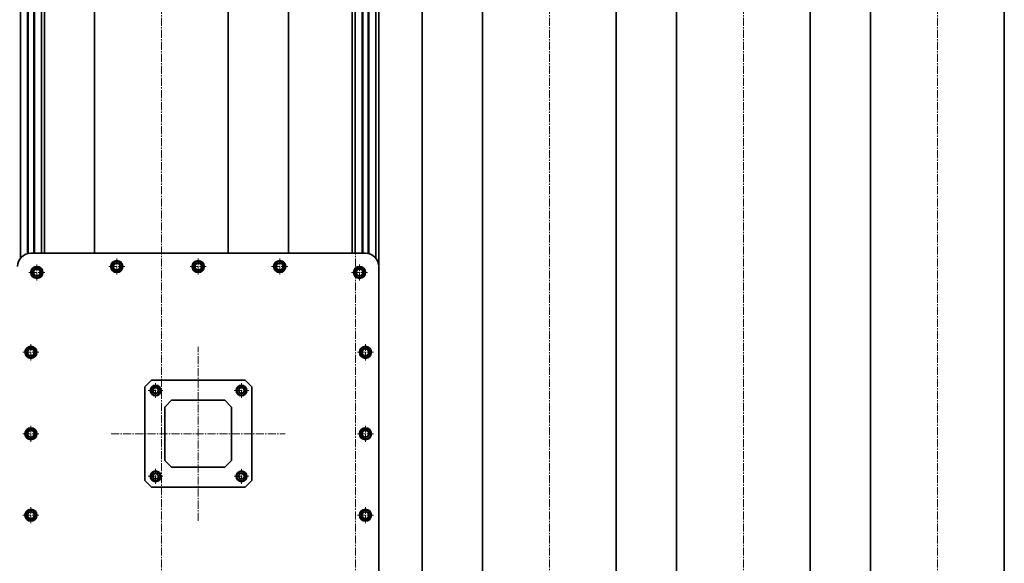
# Model space of a CAD drawing. Header units: millimetres. Extents: x 2945 to 26725, y -1082 to 16127.
# Tile 84 of 151: x 13823 to 15295, y 6268 to 7081. Entities that reach past the tile are written whole.
import ezdxf

# ---------------------------------------------------------------- set-up
doc = ezdxf.new("R2010")
doc.units = ezdxf.units.MM
doc.linetypes.add('点画线', pattern=[18, 12, -2, 2, -2])
doc.layers.add('中心线层', color=1, linetype='点画线', lineweight=18)
doc.layers.add('几何体', color=7, linetype='Continuous', lineweight=35)

msp = doc.modelspace()

# ---------------------------------------------------------------- linework, layer by layer
at = {"layer": '中心线层'}
for p, q in [((14035.254, 7893.876), (14035.254, 5124.821)), ((14325.254, 7893.876), (14325.254, 5124.821)), ((14615.254, 7893.876), (14615.254, 5124.821)), ((14905.254, 7893.876), (14905.254, 5124.821)), ((15195.254, 7893.876), (15195.254, 5124.821)), ((13849.041, 6691.065), (13849.041, 6715.065)), ((13956.473, 6711.852), (13980.473, 6711.852)), ((13968.473, 6699.852), (13968.473, 6723.852)), ((14078.254, 6711.852), (14102.254, 6711.852)), ((14090.254, 6699.852), (14090.254, 6723.852)), ((14200.035, 6711.852), (14224.035, 6711.852)), ((14212.035, 6699.852), (14212.035, 6723.852)), ((14331.468, 6691.065), (14331.468, 6715.065)), ((13837.041, 6703.065), (13861.041, 6703.065)), ((14319.468, 6703.065), (14343.468, 6703.065)), ((13840.254, 6571.632), (13840.254, 6595.632)), ((14340.254, 6571.632), (14340.254, 6595.632)), ((13828.254, 6583.632), (13852.254, 6583.632)), ((14090.254, 6331.852), (14090.254, 6591.852)), ((14328.254, 6583.632), (14352.254, 6583.632)), ((14026.615, 6515.492), (14026.615, 6537.492)), ((14154.895, 6515.492), (14154.895, 6537.492)), ((14015.615, 6526.492), (14037.615, 6526.492)), ((14143.895, 6526.492), (14165.895, 6526.492)), ((13828.254, 6461.852), (13852.254, 6461.852)), ((13840.254, 6449.852), (13840.254, 6473.852)), ((13960.254, 6461.852), (14220.254, 6461.852)), ((14328.254, 6461.852), (14352.254, 6461.852)), ((14340.254, 6449.852), (14340.254, 6473.852)), ((14026.615, 6387.212), (14026.615, 6409.212)), ((14154.895, 6387.212), (14154.895, 6409.212)), ((14015.615, 6398.212), (14037.615, 6398.212)), ((14143.895, 6398.212), (14165.895, 6398.212)), ((13840.254, 6328.071), (13840.254, 6352.071)), ((14340.254, 6328.071), (14340.254, 6352.071)), ((13828.254, 6340.071), (13852.254, 6340.071)), ((14328.254, 6340.071), (14352.254, 6340.071))]:
    msp.add_line(p, q, dxfattribs=at)
at = {"layer": '几何体'}
for p, q in [((13824.754, 7756.852), (13824.754, 6724.491)), ((13835.154, 7756.852), (13835.154, 6731.19)), ((13836.154, 7756.852), (13836.154, 6731.427)), ((13844.354, 7756.852), (13844.354, 6731.852)), ((13845.354, 7756.852), (13845.354, 6731.852)), ((13855.754, 7756.852), (13855.754, 6731.852)), ((14324.754, 7756.852), (14324.754, 6731.852)), ((14335.154, 7756.852), (14335.154, 6731.852)), ((14336.154, 7756.852), (14336.154, 6731.852)), ((14344.354, 7756.852), (14344.354, 6731.427)), ((14345.354, 7756.852), (14345.354, 6731.19)), ((14355.754, 7756.852), (14355.754, 6724.491)), ((14360.254, 7756.852), (14360.254, 6711.852)), ((13860.254, 7716.852), (13860.254, 6731.852)), ((14320.254, 7716.852), (14320.254, 6731.852)), ((13935.254, 7656.852), (13935.254, 6731.852)), ((14135.254, 6731.852), (14135.254, 7656.852)), ((14225.254, 7656.852), (14225.254, 6731.852)), ((14425.254, 5256.852), (14425.254, 7656.852)), ((14515.254, 7656.852), (14515.254, 5256.852)), ((14715.254, 5256.852), (14715.254, 7656.852)), ((14805.254, 7656.852), (14805.254, 5256.852)), ((15005.254, 5256.852), (15005.254, 7656.852)), ((15095.254, 7656.852), (15095.254, 5256.852)), ((15295.254, 5256.852), (15295.254, 7656.852)), ((13840.254, 6731.852), (14340.254, 6731.852)), ((13962.718, 6711.399), (13965.204, 6716.61)), ((13965.204, 6716.61), (13970.96, 6717.062)), ((13970.96, 6717.062), (13974.229, 6712.304)), ((13974.229, 6712.304), (13971.743, 6707.093)), ((14084.499, 6711.399), (14086.985, 6716.61)), ((14086.985, 6716.61), (14092.741, 6717.062)), ((14092.741, 6717.062), (14096.01, 6712.304)), ((14096.01, 6712.304), (14093.524, 6707.093)), ((14206.28, 6711.399), (14208.766, 6716.61)), ((14208.766, 6716.61), (14214.522, 6717.062)), ((14214.522, 6717.062), (14217.791, 6712.304)), ((14217.791, 6712.304), (14215.305, 6707.093)), ((14360.254, 6711.852), (14360.254, 6211.852)), ((13843.285, 6702.613), (13845.772, 6707.823)), ((13846.555, 6697.854), (13843.285, 6702.613)), ((13845.772, 6707.823), (13851.528, 6708.275)), ((13852.311, 6698.306), (13846.555, 6697.854)), ((13851.528, 6708.275), (13854.797, 6703.517)), ((13854.797, 6703.517), (13852.311, 6698.306)), ((13965.987, 6706.641), (13962.718, 6711.399)), ((13971.743, 6707.093), (13965.987, 6706.641)), ((14087.768, 6706.641), (14084.499, 6711.399)), ((14093.524, 6707.093), (14087.768, 6706.641)), ((14209.549, 6706.641), (14206.28, 6711.399)), ((14215.305, 6707.093), (14209.549, 6706.641)), ((14325.712, 6702.613), (14328.198, 6707.823)), ((14328.981, 6697.854), (14325.712, 6702.613)), ((14328.198, 6707.823), (14333.954, 6708.275)), ((14334.737, 6698.306), (14328.981, 6697.854)), ((14333.954, 6708.275), (14337.223, 6703.517)), ((14337.223, 6703.517), (14334.737, 6698.306)), ((13834.499, 6583.18), (13836.985, 6588.391)), ((13837.768, 6578.422), (13834.499, 6583.18)), ((13836.985, 6588.391), (13842.741, 6588.843)), ((13842.741, 6588.843), (13846.01, 6584.085)), ((13846.01, 6584.085), (13843.524, 6578.874)), ((14334.499, 6583.18), (14336.985, 6588.391)), ((14337.768, 6578.422), (14334.499, 6583.18)), ((14336.985, 6588.391), (14342.741, 6588.843)), ((14342.741, 6588.843), (14346.01, 6584.085)), ((14346.01, 6584.085), (14343.524, 6578.874)), ((13843.524, 6578.874), (13837.768, 6578.422)), ((14343.524, 6578.874), (14337.768, 6578.422)), ((14020.254, 6541.852), (14010.254, 6531.852)), ((14020.254, 6541.852), (14160.254, 6541.852)), ((14170.254, 6531.852), (14160.254, 6541.852)), ((14010.254, 6391.852), (14010.254, 6531.852)), ((14021.996, 6526.55), (14024.356, 6530.521)), ((14024.255, 6522.521), (14021.996, 6526.55)), ((14028.874, 6522.463), (14024.255, 6522.521)), ((14024.356, 6530.521), (14028.974, 6530.462)), ((14031.233, 6526.434), (14028.874, 6522.463)), ((14028.974, 6530.462), (14031.233, 6526.434)), ((14150.276, 6526.55), (14152.636, 6530.521)), ((14152.535, 6522.521), (14150.276, 6526.55)), ((14157.154, 6522.463), (14152.535, 6522.521)), ((14152.636, 6530.521), (14157.254, 6530.462)), ((14159.513, 6526.434), (14157.154, 6522.463)), ((14157.254, 6530.462), (14159.513, 6526.434)), ((14170.254, 6531.852), (14170.254, 6391.852)), ((14050.254, 6511.852), (14040.254, 6501.852)), ((14130.254, 6511.852), (14050.254, 6511.852)), ((14140.254, 6501.852), (14130.254, 6511.852)), ((14040.254, 6501.852), (14040.254, 6421.852)), ((14140.254, 6421.852), (14140.254, 6501.852)), ((13834.499, 6461.399), (13836.985, 6466.61)), ((13836.985, 6466.61), (13842.741, 6467.062)), ((13842.741, 6467.062), (13846.01, 6462.304)), ((13846.01, 6462.304), (13843.524, 6457.093)), ((14334.499, 6461.399), (14336.985, 6466.61)), ((14336.985, 6466.61), (14342.741, 6467.062)), ((14342.741, 6467.062), (14346.01, 6462.304)), ((14346.01, 6462.304), (14343.524, 6457.093)), ((13837.768, 6456.641), (13834.499, 6461.399)), ((13843.524, 6457.093), (13837.768, 6456.641)), ((14337.768, 6456.641), (14334.499, 6461.399)), ((14343.524, 6457.093), (14337.768, 6456.641)), ((14040.254, 6421.852), (14050.254, 6411.852)), ((14130.254, 6411.852), (14140.254, 6421.852)), ((14050.254, 6411.852), (14130.254, 6411.852)), ((14010.254, 6391.852), (14020.254, 6381.852)), ((14021.996, 6398.27), (14024.356, 6402.241)), ((14024.255, 6394.241), (14021.996, 6398.27)), ((14028.874, 6394.183), (14024.255, 6394.241)), ((14024.356, 6402.241), (14028.974, 6402.182)), ((14031.233, 6398.154), (14028.874, 6394.183)), ((14028.974, 6402.182), (14031.233, 6398.154)), ((14150.276, 6398.27), (14152.636, 6402.241)), ((14152.535, 6394.241), (14150.276, 6398.27)), ((14157.154, 6394.183), (14152.535, 6394.241)), ((14152.636, 6402.241), (14157.254, 6402.182)), ((14159.513, 6398.154), (14157.154, 6394.183)), ((14157.254, 6402.182), (14159.513, 6398.154)), ((14160.254, 6381.852), (14170.254, 6391.852)), ((14160.254, 6381.852), (14020.254, 6381.852)), ((13834.499, 6339.618), (13836.985, 6344.829)), ((13836.985, 6344.829), (13842.741, 6345.281)), ((13842.741, 6345.281), (13846.01, 6340.523)), ((14334.499, 6339.618), (14336.985, 6344.829)), ((14336.985, 6344.829), (14342.741, 6345.281)), ((14342.741, 6345.281), (14346.01, 6340.523)), ((13837.768, 6334.86), (13834.499, 6339.618)), ((13843.524, 6335.312), (13837.768, 6334.86)), ((13846.01, 6340.523), (13843.524, 6335.312)), ((14337.768, 6334.86), (14334.499, 6339.618)), ((14343.524, 6335.312), (14337.768, 6334.86)), ((14346.01, 6340.523), (14343.524, 6335.312))]:
    msp.add_line(p, q, dxfattribs=at)
for centre, radius in [((13849.041, 6703.065), 9), ((13968.473, 6711.852), 9), ((13968.473, 6711.852), 7.5), ((14090.254, 6711.852), 9), ((14090.254, 6711.852), 7.5), ((14212.035, 6711.852), 9), ((14212.035, 6711.852), 7.5), ((14331.468, 6703.065), 9), ((13849.041, 6703.065), 7.5), ((14331.468, 6703.065), 7.5), ((13840.254, 6583.632), 9), ((13840.254, 6583.632), 7.5), ((14340.254, 6583.632), 9), ((14340.254, 6583.632), 7.5), ((14026.615, 6526.492), 8), ((14026.615, 6526.492), 6.75), ((14154.895, 6526.492), 8), ((14154.895, 6526.492), 6.75), ((13840.254, 6461.852), 9), ((13840.254, 6461.852), 7.5), ((14340.254, 6461.852), 9), ((14340.254, 6461.852), 7.5), ((14026.615, 6398.212), 8), ((14026.615, 6398.212), 6.75), ((14154.895, 6398.212), 8), ((14154.895, 6398.212), 6.75), ((13840.254, 6340.071), 9), ((13840.254, 6340.071), 7.5), ((14340.254, 6340.071), 9), ((14340.254, 6340.071), 7.5)]:
    msp.add_circle(centre, radius, dxfattribs=at)
for centre, radius, start, end in [((13840.254, 6711.852), 20, 90, 180), ((14340.254, 6711.852), 20, 0, 90), ((13968.473, 6711.852), 5, 154.491237, 214.491237), ((13968.473, 6711.852), 5, 94.491237, 154.491237), ((13968.473, 6711.852), 5, 34.491237, 94.491237), ((13968.473, 6711.852), 5, 334.491237, 34.491237), ((14090.254, 6711.852), 5, 154.491237, 214.491237), ((14090.254, 6711.852), 5, 94.491237, 154.491237), ((14090.254, 6711.852), 5, 34.491237, 94.491237), ((14090.254, 6711.852), 5, 334.491237, 34.491237), ((14212.035, 6711.852), 5, 154.491237, 214.491237), ((14212.035, 6711.852), 5, 94.491237, 154.491237), ((14212.035, 6711.852), 5, 34.491237, 94.491237), ((14212.035, 6711.852), 5, 334.491237, 34.491237), ((13849.041, 6703.065), 5, 154.491237, 214.491237), ((13849.041, 6703.065), 5, 94.491237, 154.491237), ((13849.041, 6703.065), 5, 214.491237, 274.491237), ((13849.041, 6703.065), 5, 34.491237, 94.491237), ((13849.041, 6703.065), 5, 274.491237, 334.491237), ((13849.041, 6703.065), 5, 334.491237, 34.491237), ((13968.473, 6711.852), 5, 214.491237, 274.491237), ((13968.473, 6711.852), 5, 274.491237, 334.491237), ((14090.254, 6711.852), 5, 214.491237, 274.491237), ((14090.254, 6711.852), 5, 274.491237, 334.491237), ((14212.035, 6711.852), 5, 214.491237, 274.491237), ((14212.035, 6711.852), 5, 274.491237, 334.491237), ((14331.468, 6703.065), 5, 154.491237, 214.491237), ((14331.468, 6703.065), 5, 94.491237, 154.491237), ((14331.468, 6703.065), 5, 214.491237, 274.491237), ((14331.468, 6703.065), 5, 34.491237, 94.491237), ((14331.468, 6703.065), 5, 274.491237, 334.491237), ((14331.468, 6703.065), 5, 334.491237, 34.491237), ((13840.254, 6583.632), 5, 154.491237, 214.491237), ((13840.254, 6583.632), 5, 94.491237, 154.491237), ((13840.254, 6583.632), 5, 214.491237, 274.491237), ((13840.254, 6583.632), 5, 34.491237, 94.491237), ((13840.254, 6583.632), 5, 274.491237, 334.491237), ((13840.254, 6583.632), 5, 334.491237, 34.491237), ((14340.254, 6583.632), 5, 154.491237, 214.491237), ((14340.254, 6583.632), 5, 94.491237, 154.491237), ((14340.254, 6583.632), 5, 214.491237, 274.491237), ((14340.254, 6583.632), 5, 34.491237, 94.491237), ((14340.254, 6583.632), 5, 274.491237, 334.491237), ((14340.254, 6583.632), 5, 334.491237, 34.491237), ((14026.615, 6526.492), 4, 149.277787, 209.277787), ((14026.615, 6526.492), 4, 209.277787, 269.277787), ((14026.615, 6526.492), 4, 89.277787, 149.277787), ((14026.615, 6526.492), 4, 269.277787, 329.277787), ((14026.615, 6526.492), 4, 29.277787, 89.277787), ((14026.615, 6526.492), 4, 329.277787, 29.277787), ((14154.895, 6526.492), 4, 149.277787, 209.277787), ((14154.895, 6526.492), 4, 209.277787, 269.277787), ((14154.895, 6526.492), 4, 89.277787, 149.277787), ((14154.895, 6526.492), 4, 269.277787, 329.277787), ((14154.895, 6526.492), 4, 29.277787, 89.277787), ((14154.895, 6526.492), 4, 329.277787, 29.277787), ((13840.254, 6461.852), 5, 154.491237, 214.491237), ((13840.254, 6461.852), 5, 94.491237, 154.491237), ((13840.254, 6461.852), 5, 34.491237, 94.491237), ((13840.254, 6461.852), 5, 334.491237, 34.491237), ((14340.254, 6461.852), 5, 154.491237, 214.491237), ((14340.254, 6461.852), 5, 94.491237, 154.491237), ((14340.254, 6461.852), 5, 34.491237, 94.491237), ((14340.254, 6461.852), 5, 334.491237, 34.491237), ((13840.254, 6461.852), 5, 214.491237, 274.491237), ((13840.254, 6461.852), 5, 274.491237, 334.491237), ((14340.254, 6461.852), 5, 214.491237, 274.491237), ((14340.254, 6461.852), 5, 274.491237, 334.491237), ((14026.615, 6398.212), 4, 149.277787, 209.277787), ((14026.615, 6398.212), 4, 209.277787, 269.277787), ((14026.615, 6398.212), 4, 89.277787, 149.277787), ((14026.615, 6398.212), 4, 269.277787, 329.277787), ((14026.615, 6398.212), 4, 29.277787, 89.277787), ((14026.615, 6398.212), 4, 329.277787, 29.277787), ((14154.895, 6398.212), 4, 149.277787, 209.277787), ((14154.895, 6398.212), 4, 209.277787, 269.277787), ((14154.895, 6398.212), 4, 89.277787, 149.277787), ((14154.895, 6398.212), 4, 269.277787, 329.277787), ((14154.895, 6398.212), 4, 29.277787, 89.277787), ((14154.895, 6398.212), 4, 329.277787, 29.277787), ((13840.254, 6340.071), 5, 94.491237, 154.491237), ((13840.254, 6340.071), 5, 34.491237, 94.491237), ((14340.254, 6340.071), 5, 94.491237, 154.491237), ((14340.254, 6340.071), 5, 34.491237, 94.491237), ((13840.254, 6340.071), 5, 154.491237, 214.491237), ((13840.254, 6340.071), 5, 214.491237, 274.491237), ((13840.254, 6340.071), 5, 274.491237, 334.491237), ((13840.254, 6340.071), 5, 334.491237, 34.491237), ((14340.254, 6340.071), 5, 154.491237, 214.491237), ((14340.254, 6340.071), 5, 214.491237, 274.491237), ((14340.254, 6340.071), 5, 274.491237, 334.491237), ((14340.254, 6340.071), 5, 334.491237, 34.491237)]:
    msp.add_arc(centre, radius, start, end, dxfattribs=at)

doc.saveas('drawing.dxf')
